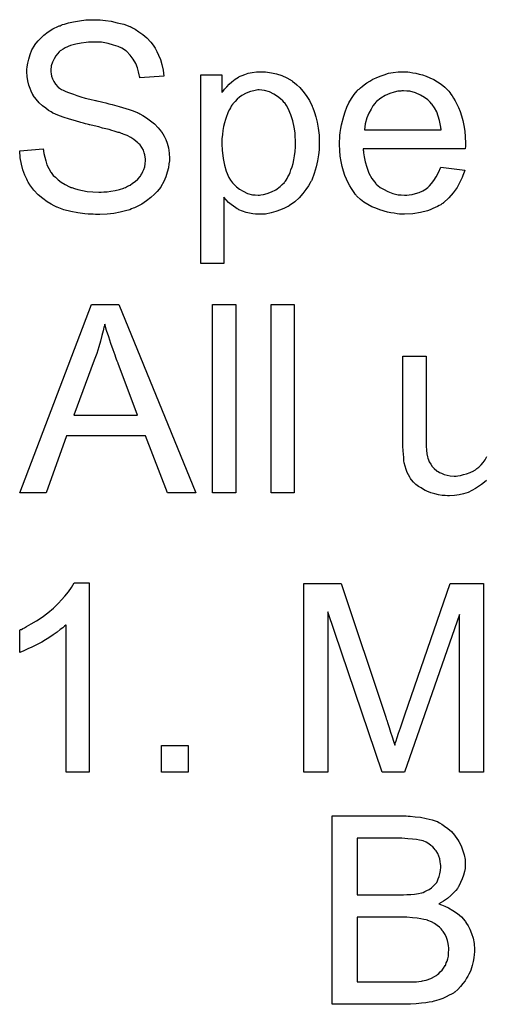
# Model space of a CAD drawing. Extents: x -1.7 to 9, y -2.8 to 5.2.
# Tile 203 of 227: x 3.95 to 4.148, y 3.755 to 4.173. Entities that reach past the tile are written whole.
import ezdxf

# ---------------------------------------------------------------- set-up
doc = ezdxf.new("R2010")
doc.units = 0
doc.layers.add('qfn32-50-23-b_document', color=1, linetype='CONTINUOUS')

msp = doc.modelspace()

# ---------------------------------------------------------------- linework, layer by layer
at = {"layer": 'qfn32-50-23-b_document', "color": 1}
for points in [[(3.983437, 4.173036), (3.984247, 4.173036), (3.986445, 4.172805), (3.988875, 4.172458), (3.991421, 4.171879), (3.994197, 4.171185), (3.996743, 4.170259), (3.996858, 4.170259), (3.99709, 4.170144), (3.997437, 4.169912), (3.9979, 4.169681), (3.999057, 4.169102), (4.000561, 4.168061), (4.002296, 4.166904), (4.004032, 4.1654), (4.005652, 4.163664), (4.007156, 4.161698), (4.007156, 4.161582), (4.007271, 4.161466), (4.007503, 4.161119), (4.007734, 4.160772), (4.008313, 4.159615), (4.009007, 4.158111), (4.009817, 4.15626), (4.010395, 4.154061), (4.010974, 4.151747), (4.011205, 4.149202), (4.001024, 4.148392), (4.001024, 4.148508), (4.001024, 4.148739), (4.000908, 4.149086), (4.000792, 4.149665), (4.000445, 4.150938), (3.999982, 4.152673), (3.999288, 4.154524), (3.998247, 4.156375), (3.996974, 4.158111), (3.995354, 4.159731), (3.995123, 4.159846), (3.994544, 4.160309), (3.993387, 4.161003), (3.991883, 4.161698), (3.989916, 4.162392), (3.987602, 4.163086), (3.98471, 4.163549), (3.98147, 4.163664), (3.979851, 4.163664), (3.979156, 4.163549), (3.978231, 4.163433), (3.976148, 4.163202), (3.973834, 4.162739), (3.97152, 4.16216), (3.969322, 4.161235), (3.968396, 4.160656), (3.967471, 4.160078), (3.967239, 4.159962), (3.966776, 4.159499), (3.966082, 4.158689), (3.965388, 4.157764), (3.964578, 4.156491), (3.963884, 4.155103), (3.963421, 4.153483), (3.96319, 4.151632), (3.96319, 4.1514), (3.96319, 4.150938), (3.963305, 4.150128), (3.963537, 4.149202), (3.963884, 4.148045), (3.964463, 4.146888), (3.965157, 4.145731), (3.966198, 4.144574), (3.966314, 4.144458), (3.966892, 4.144111), (3.967355, 4.143764), (3.967818, 4.143533), (3.968512, 4.143186), (3.969322, 4.142723), (3.970363, 4.142376), (3.97152, 4.141913), (3.972793, 4.14145), (3.974297, 4.140872), (3.975917, 4.140409), (3.977768, 4.13983), (3.979851, 4.139368), (3.982165, 4.138789), (3.98228, 4.138789), (3.982743, 4.138673), (3.983437, 4.138558), (3.984247, 4.138326), (3.985289, 4.138095), (3.986561, 4.137748), (3.987834, 4.137401), (3.989222, 4.137053), (3.992231, 4.136244), (3.995123, 4.135434), (3.996511, 4.134971), (3.997784, 4.134508), (3.998941, 4.134161), (3.999867, 4.133698), (3.999982, 4.133698), (4.000214, 4.133583), (4.000561, 4.133351), (4.001024, 4.13312), (4.002296, 4.132426), (4.0038, 4.1315), (4.005536, 4.130227), (4.007271, 4.128839), (4.008891, 4.127219), (4.01028, 4.125484), (4.010395, 4.125252), (4.010858, 4.124674), (4.011321, 4.123632), (4.012015, 4.122244), (4.012594, 4.120624), (4.013172, 4.118657), (4.013519, 4.116459), (4.013635, 4.114145), (4.013635, 4.114029), (4.013635, 4.113913), (4.013635, 4.113566), (4.013635, 4.113104), (4.013404, 4.111831), (4.013172, 4.110211), (4.012709, 4.10836), (4.012131, 4.106393), (4.011205, 4.10431), (4.009933, 4.102112), (4.009933, 4.101996), (4.009817, 4.101881), (4.009238, 4.101186), (4.008428, 4.100145), (4.007271, 4.098988), (4.005767, 4.0976), (4.003916, 4.096096), (4.001834, 4.094707), (3.999404, 4.093435), (3.999288, 4.093435), (3.999057, 4.093319), (3.99871, 4.093203), (3.998247, 4.092972), (3.997553, 4.09274), (3.996743, 4.092393), (3.994892, 4.09193), (3.992693, 4.091352), (3.990032, 4.090773), (3.98714, 4.090426), (3.984016, 4.090311), (3.982165, 4.090311), (3.981239, 4.090426), (3.980198, 4.090426), (3.979041, 4.090542), (3.977652, 4.090658), (3.97476, 4.091121), (3.971752, 4.091583), (3.968743, 4.092393), (3.965851, 4.093435), (3.965735, 4.093435), (3.965504, 4.09355), (3.965157, 4.093782), (3.964694, 4.094013), (3.963305, 4.094707), (3.961686, 4.095749), (3.959834, 4.097137), (3.957868, 4.098757), (3.956016, 4.100724), (3.954281, 4.102922), (3.954281, 4.103038), (3.95405, 4.103269), (3.953934, 4.103616), (3.953587, 4.104079), (3.953355, 4.104658), (3.953008, 4.105352), (3.952198, 4.107087), (3.951388, 4.109285), (3.950694, 4.111715), (3.950231, 4.114492), (3.95, 4.117385), (3.95995, 4.11831), (3.95995, 4.118194), (3.95995, 4.118079), (3.960066, 4.117732), (3.960066, 4.117269), (3.960297, 4.116227), (3.960644, 4.114723), (3.961107, 4.113219), (3.96157, 4.111484), (3.96238, 4.109864), (3.96319, 4.10836), (3.963305, 4.108244), (3.963653, 4.107781), (3.964231, 4.106971), (3.965157, 4.106162), (3.966314, 4.10512), (3.967586, 4.104079), (3.969322, 4.103038), (3.971173, 4.102112), (3.971289, 4.102112), (3.971405, 4.101996), (3.971752, 4.101881), (3.972099, 4.101765), (3.973256, 4.101418), (3.97476, 4.100955), (3.976611, 4.100492), (3.978694, 4.100145), (3.981008, 4.099914), (3.983553, 4.099798), (3.984594, 4.099798), (3.985751, 4.099914), (3.98714, 4.100029), (3.98876, 4.100261), (3.990611, 4.100492), (3.992462, 4.100955), (3.994197, 4.101534), (3.994429, 4.101649), (3.995007, 4.101881), (3.995817, 4.102343), (3.996858, 4.102806), (3.9979, 4.103616), (3.999057, 4.104426), (4.000214, 4.105352), (4.001139, 4.106509), (4.001255, 4.106624), (4.001486, 4.107087), (4.001834, 4.107666), (4.002296, 4.108591), (4.002759, 4.109517), (4.003106, 4.110674), (4.003338, 4.111947), (4.003453, 4.113335), (4.003453, 4.113451), (4.003453, 4.114029), (4.003338, 4.114723), (4.003222, 4.115649), (4.002875, 4.116575), (4.002528, 4.117732), (4.001949, 4.118889), (4.001139, 4.11993), (4.001024, 4.120046), (4.000677, 4.120393), (4.000214, 4.120855), (3.999404, 4.12155), (3.998478, 4.122244), (3.997206, 4.123054), (3.995702, 4.123864), (3.993966, 4.124558), (3.99385, 4.124674), (3.993272, 4.124789), (3.992346, 4.125136), (3.991768, 4.125252), (3.990958, 4.125484), (3.990148, 4.125831), (3.989107, 4.126062), (3.98795, 4.126409), (3.986561, 4.126756), (3.985173, 4.127103), (3.983553, 4.127566), (3.981702, 4.128029), (3.979735, 4.128492), (3.979619, 4.128492), (3.979272, 4.128607), (3.978694, 4.128723), (3.977999, 4.128954), (3.977074, 4.129186), (3.976032, 4.129417), (3.973718, 4.130111), (3.971173, 4.130921), (3.968512, 4.131731), (3.966198, 4.132541), (3.965157, 4.133004), (3.964231, 4.133467), (3.964115, 4.133467), (3.964, 4.133583), (3.963305, 4.134045), (3.962264, 4.134624), (3.961107, 4.135549), (3.959719, 4.136591), (3.95833, 4.137863), (3.956942, 4.139368), (3.955785, 4.140987), (3.955669, 4.141219), (3.955322, 4.141797), (3.954859, 4.142723), (3.954397, 4.14388), (3.953934, 4.145384), (3.953471, 4.147119), (3.953124, 4.148971), (3.953008, 4.150938), (3.953008, 4.151053), (3.953008, 4.151169), (3.953008, 4.151516), (3.953008, 4.151979), (3.95324, 4.153136), (3.953471, 4.15464), (3.953818, 4.156375), (3.954397, 4.158342), (3.955206, 4.160309), (3.956363, 4.162276), (3.956363, 4.162392), (3.956479, 4.162507), (3.957058, 4.163202), (3.957868, 4.164127), (3.958909, 4.165284), (3.960297, 4.166557), (3.962033, 4.167945), (3.964115, 4.169218), (3.966429, 4.170375), (3.966545, 4.170375), (3.966776, 4.170491), (3.967124, 4.170606), (3.967586, 4.170838), (3.968165, 4.171069), (3.968975, 4.171301), (3.97071, 4.171764), (3.972909, 4.172226), (3.975454, 4.172689), (3.978115, 4.173036), (3.981123, 4.173152), (3.982627, 4.173152), (3.983437, 4.173036)], [(4.054477, 4.150938), (4.055287, 4.150822), (4.057023, 4.15059), (4.059105, 4.150128), (4.061303, 4.149433), (4.063502, 4.148392), (4.0657, 4.147119), (4.065816, 4.147119), (4.065931, 4.146888), (4.066626, 4.146425), (4.067667, 4.1455), (4.06894, 4.144343), (4.070328, 4.142838), (4.071716, 4.140987), (4.073105, 4.138789), (4.074262, 4.136359), (4.074262, 4.136244), (4.074378, 4.136012), (4.074493, 4.135665), (4.074725, 4.135202), (4.074956, 4.134508), (4.075187, 4.133698), (4.075766, 4.131847), (4.076344, 4.129533), (4.076807, 4.126988), (4.077154, 4.124095), (4.07727, 4.121087), (4.07727, 4.120971), (4.07727, 4.12074), (4.07727, 4.120277), (4.07727, 4.119583), (4.077154, 4.118773), (4.077154, 4.117847), (4.076923, 4.115765), (4.07646, 4.113219), (4.075882, 4.110558), (4.075072, 4.107781), (4.07403, 4.105005), (4.07403, 4.104889), (4.073915, 4.104658), (4.073683, 4.10431), (4.073452, 4.103848), (4.072642, 4.102575), (4.071601, 4.100955), (4.070328, 4.09922), (4.068708, 4.097484), (4.066857, 4.095749), (4.064659, 4.094129), (4.064543, 4.094129), (4.064427, 4.094013), (4.06408, 4.093782), (4.063617, 4.09355), (4.06246, 4.092972), (4.060841, 4.092278), (4.058874, 4.091583), (4.056791, 4.091005), (4.054361, 4.090542), (4.051932, 4.090426), (4.051122, 4.090426), (4.050196, 4.090542), (4.049039, 4.090658), (4.047651, 4.090889), (4.046147, 4.091236), (4.044643, 4.091699), (4.043139, 4.092393), (4.043023, 4.092509), (4.042444, 4.09274), (4.04175, 4.093203), (4.040825, 4.093897), (4.039899, 4.094592), (4.038742, 4.095517), (4.037701, 4.096559), (4.036775, 4.097716), (4.036775, 4.069485), (4.026941, 4.069485), (4.026941, 4.14978), (4.035849, 4.14978), (4.035849, 4.142144), (4.035965, 4.142376), (4.036428, 4.142838), (4.037006, 4.143648), (4.037932, 4.144574), (4.038973, 4.145731), (4.04013, 4.146772), (4.041519, 4.147814), (4.042907, 4.148739), (4.043139, 4.148855), (4.043601, 4.149086), (4.044527, 4.149433), (4.045684, 4.149896), (4.047072, 4.150359), (4.048692, 4.150706), (4.050543, 4.150938), (4.052626, 4.151053), (4.053899, 4.151053), (4.054477, 4.150938)], [(4.114873, 4.150938), (4.115798, 4.150822), (4.116955, 4.15059), (4.118228, 4.150359), (4.119732, 4.150012), (4.12112, 4.149665), (4.12274, 4.149086), (4.124244, 4.148508), (4.125864, 4.147698), (4.127484, 4.146772), (4.129104, 4.145731), (4.130608, 4.144458), (4.131996, 4.14307), (4.132112, 4.142954), (4.132343, 4.142723), (4.13269, 4.14226), (4.133153, 4.141566), (4.133732, 4.140756), (4.13431, 4.13983), (4.135004, 4.138673), (4.135699, 4.137285), (4.136393, 4.135781), (4.137087, 4.134161), (4.137665, 4.13231), (4.138244, 4.130343), (4.138707, 4.128145), (4.139054, 4.125831), (4.139285, 4.123401), (4.139401, 4.12074), (4.139401, 4.120624), (4.139401, 4.120161), (4.139401, 4.119351), (4.139285, 4.118194), (4.095898, 4.118194), (4.095898, 4.118079), (4.095898, 4.117732), (4.096013, 4.117269), (4.096013, 4.116575), (4.096129, 4.115765), (4.09636, 4.114839), (4.096708, 4.112757), (4.097402, 4.110443), (4.098327, 4.107897), (4.0996, 4.105583), (4.10122, 4.103501), (4.101336, 4.103501), (4.101451, 4.103269), (4.102145, 4.102691), (4.103187, 4.101881), (4.104575, 4.101071), (4.106426, 4.100145), (4.108509, 4.099335), (4.110823, 4.098757), (4.112096, 4.098641), (4.113484, 4.098525), (4.11441, 4.098525), (4.115451, 4.098641), (4.116724, 4.098873), (4.118112, 4.09922), (4.119732, 4.099682), (4.121236, 4.100377), (4.12274, 4.101302), (4.122856, 4.101418), (4.123434, 4.101881), (4.124128, 4.102575), (4.124938, 4.103501), (4.125864, 4.104773), (4.126905, 4.106393), (4.127947, 4.108244), (4.128872, 4.110443), (4.139054, 4.10917), (4.139054, 4.109054), (4.138938, 4.108823), (4.138822, 4.10836), (4.138591, 4.107666), (4.138244, 4.106971), (4.137897, 4.106046), (4.136971, 4.104079), (4.135814, 4.101881), (4.134194, 4.099567), (4.132343, 4.097368), (4.130029, 4.095286), (4.129913, 4.095286), (4.129682, 4.095054), (4.129335, 4.094823), (4.128872, 4.094476), (4.128178, 4.094129), (4.127484, 4.093782), (4.126558, 4.093319), (4.125517, 4.092856), (4.12436, 4.092393), (4.123203, 4.09193), (4.12031, 4.091236), (4.117071, 4.090658), (4.113484, 4.090426), (4.112211, 4.090426), (4.111401, 4.090542), (4.11036, 4.090658), (4.109087, 4.090889), (4.107699, 4.091121), (4.106195, 4.091352), (4.102955, 4.092278), (4.10122, 4.092972), (4.0996, 4.093666), (4.097865, 4.094592), (4.096245, 4.095633), (4.094741, 4.09679), (4.093237, 4.098178), (4.093121, 4.098294), (4.09289, 4.098525), (4.092542, 4.098988), (4.09208, 4.099682), (4.091501, 4.100492), (4.090923, 4.101418), (4.090228, 4.102575), (4.089534, 4.103848), (4.08884, 4.105352), (4.088146, 4.106971), (4.087567, 4.108823), (4.086989, 4.11079), (4.086526, 4.112872), (4.086179, 4.115186), (4.085948, 4.117616), (4.085832, 4.120161), (4.085832, 4.120277), (4.085832, 4.120855), (4.085832, 4.12155), (4.085948, 4.122591), (4.086063, 4.123864), (4.086179, 4.125252), (4.08641, 4.126872), (4.086757, 4.128492), (4.087683, 4.132194), (4.088262, 4.134045), (4.088956, 4.136012), (4.089881, 4.137863), (4.090923, 4.139599), (4.09208, 4.141334), (4.093352, 4.142954), (4.093468, 4.14307), (4.093699, 4.143301), (4.094162, 4.143648), (4.094741, 4.144227), (4.095435, 4.144805), (4.09636, 4.1455), (4.097402, 4.14631), (4.098675, 4.147004), (4.099947, 4.147814), (4.101451, 4.148508), (4.103071, 4.149202), (4.104807, 4.14978), (4.106658, 4.150359), (4.108625, 4.150706), (4.110707, 4.150938), (4.112906, 4.151053), (4.114063, 4.151053), (4.114873, 4.150938)], [(4.0517, 4.143301), (4.051122, 4.143301), (4.050659, 4.143186), (4.049502, 4.142954), (4.047998, 4.142607), (4.046262, 4.141913), (4.044411, 4.140872), (4.04337, 4.140177), (4.042444, 4.139368), (4.041519, 4.138442), (4.040593, 4.137401), (4.040593, 4.137285), (4.040362, 4.137169), (4.04013, 4.136822), (4.039899, 4.136359), (4.039552, 4.135665), (4.039089, 4.134971), (4.038626, 4.134045), (4.038279, 4.13312), (4.037816, 4.131963), (4.037354, 4.13069), (4.037006, 4.129302), (4.036544, 4.127797), (4.036312, 4.126062), (4.036081, 4.124327), (4.035849, 4.122475), (4.035849, 4.120393), (4.035849, 4.120277), (4.035849, 4.11993), (4.035849, 4.119351), (4.035965, 4.118542), (4.035965, 4.117616), (4.036081, 4.116575), (4.036428, 4.114145), (4.037006, 4.111368), (4.037701, 4.108707), (4.038858, 4.106046), (4.039552, 4.104889), (4.040362, 4.103848), (4.040593, 4.103616), (4.041172, 4.103038), (4.042097, 4.102112), (4.04337, 4.101186), (4.04499, 4.100261), (4.046841, 4.099335), (4.048923, 4.098757), (4.050081, 4.098641), (4.051238, 4.098525), (4.051932, 4.098525), (4.052394, 4.098641), (4.053552, 4.098873), (4.055171, 4.09922), (4.056907, 4.099914), (4.058758, 4.100839), (4.060609, 4.102228), (4.061535, 4.103038), (4.06246, 4.103963), (4.06246, 4.104079), (4.062692, 4.104195), (4.062923, 4.104542), (4.063155, 4.105005), (4.063617, 4.105583), (4.063965, 4.106393), (4.064427, 4.107203), (4.06489, 4.108244), (4.065237, 4.109285), (4.0657, 4.110674), (4.066163, 4.112062), (4.06651, 4.113566), (4.066741, 4.115302), (4.066973, 4.117153), (4.067204, 4.11912), (4.067204, 4.121203), (4.067204, 4.121318), (4.067204, 4.121665), (4.067204, 4.122244), (4.067088, 4.123054), (4.067088, 4.123979), (4.066973, 4.125021), (4.066626, 4.12745), (4.066047, 4.130111), (4.065237, 4.132773), (4.06408, 4.135434), (4.063386, 4.136706), (4.062576, 4.137748), (4.062576, 4.137863), (4.062345, 4.137979), (4.061766, 4.138673), (4.060841, 4.139483), (4.059568, 4.140525), (4.057948, 4.141566), (4.056097, 4.142491), (4.054014, 4.14307), (4.052857, 4.143186), (4.0517, 4.143301)], [(4.113021, 4.142954), (4.112327, 4.142954), (4.111864, 4.142838), (4.110592, 4.142723), (4.109087, 4.142376), (4.107236, 4.141797), (4.105269, 4.140987), (4.103418, 4.13983), (4.101567, 4.138326), (4.101336, 4.138095), (4.100873, 4.137516), (4.100063, 4.136475), (4.099253, 4.135087), (4.098327, 4.133467), (4.097517, 4.131384), (4.096823, 4.128954), (4.096476, 4.126293), (4.128988, 4.126293), (4.128988, 4.126409), (4.128988, 4.126641), (4.128872, 4.126988), (4.128872, 4.12745), (4.128641, 4.128839), (4.128294, 4.130343), (4.127715, 4.132194), (4.127137, 4.13393), (4.126211, 4.135665), (4.12517, 4.137169), (4.12517, 4.137285), (4.124938, 4.137401), (4.12436, 4.138095), (4.123319, 4.13902), (4.12193, 4.140062), (4.120195, 4.141103), (4.118112, 4.142029), (4.115682, 4.142723), (4.11441, 4.142838), (4.113021, 4.142954)], [(4.024858, 3.972019), (4.012825, 3.972019), (4.003453, 3.996316), (3.9699, 3.996316), (3.961223, 3.972019), (3.95, 3.972019), (3.980545, 4.052083), (3.992115, 4.052083), (4.024858, 3.972019)], [(4.04175, 3.972019), (4.031916, 3.972019), (4.031916, 4.052083), (4.04175, 4.052083), (4.04175, 3.972019)], [(4.066626, 3.972019), (4.056791, 3.972019), (4.056791, 4.052083), (4.066626, 4.052083), (4.066626, 3.972019)], [(3.986098, 4.043753), (3.986098, 4.043637), (3.985983, 4.043406), (3.985983, 4.042943), (3.985751, 4.04248), (3.985636, 4.04167), (3.985404, 4.04086), (3.984941, 4.038894), (3.984363, 4.03658), (3.983553, 4.034034), (3.982743, 4.031257), (3.981702, 4.028365), (3.973024, 4.004994), (4.000098, 4.004994), (3.991768, 4.026977), (3.991768, 4.027092), (3.991652, 4.027439), (3.991421, 4.028018), (3.991189, 4.028712), (3.990842, 4.029522), (3.990495, 4.030563), (3.990148, 4.03172), (3.989685, 4.032877), (3.98876, 4.035538), (3.987834, 4.038315), (3.986908, 4.041092), (3.986098, 4.043753)], [(4.14831, 3.977341), (4.147384, 3.976531), (4.146227, 3.975606), (4.144954, 3.97468), (4.143566, 3.97387), (4.142062, 3.97306), (4.140442, 3.97225), (4.138591, 3.971672), (4.13674, 3.971209), (4.134657, 3.970862), (4.132575, 3.970746), (4.131765, 3.970746), (4.130723, 3.970862), (4.129451, 3.970978), (4.127947, 3.971209), (4.126327, 3.971556), (4.124707, 3.972019), (4.122971, 3.972713), (4.12274, 3.972829), (4.122277, 3.97306), (4.121467, 3.973523), (4.120542, 3.974102), (4.119385, 3.974796), (4.118343, 3.975606), (4.117302, 3.976531), (4.116377, 3.977573), (4.116261, 3.977688), (4.116029, 3.978151), (4.115682, 3.97873), (4.11522, 3.979655), (4.114641, 3.980697), (4.114178, 3.981969), (4.113716, 3.983358), (4.113368, 3.984862), (4.113368, 3.984977), (4.113253, 3.98544), (4.113137, 3.986134), (4.113137, 3.98706), (4.113021, 3.988448), (4.112906, 3.989952), (4.11279, 3.991919), (4.11279, 3.994118), (4.11279, 4.0301), (4.122624, 4.0301), (4.122624, 3.99782), (4.122624, 3.997704), (4.122624, 3.997473), (4.122624, 3.997126), (4.122624, 3.996547), (4.122624, 3.995275), (4.12274, 3.993655), (4.12274, 3.991919), (4.122856, 3.990184), (4.122971, 3.98868), (4.123203, 3.987407), (4.123203, 3.987291), (4.123434, 3.986829), (4.123666, 3.986134), (4.124013, 3.985209), (4.124591, 3.984283), (4.125285, 3.983242), (4.126095, 3.982316), (4.127137, 3.981391), (4.127252, 3.981275), (4.127715, 3.981044), (4.128294, 3.980697), (4.129219, 3.980349), (4.130261, 3.979887), (4.131533, 3.979539), (4.132922, 3.979308), (4.134542, 3.979192), (4.135351, 3.979192), (4.136161, 3.979308), (4.137203, 3.979424), (4.138475, 3.979771), (4.139864, 3.980118), (4.141368, 3.980697), (4.142872, 3.981391), (4.143103, 3.981506), (4.143566, 3.981854), (4.14426, 3.982316), (4.14507, 3.98301), (4.145996, 3.983936), (4.146921, 3.984977), (4.147731, 3.986134), (4.148426, 3.987523)], [(3.979503, 3.85338), (3.969669, 3.85338), (3.969669, 3.915974), (3.969553, 3.915858), (3.968975, 3.915395), (3.968281, 3.914701), (3.967124, 3.913891), (3.965851, 3.91285), (3.964231, 3.911693), (3.96238, 3.91042), (3.960297, 3.909148), (3.960182, 3.909148), (3.960066, 3.909032), (3.959372, 3.908569), (3.958215, 3.907991), (3.956826, 3.907296), (3.955206, 3.906486), (3.953471, 3.905677), (3.951735, 3.904867), (3.95, 3.904173), (3.95, 3.91366), (3.950116, 3.91366), (3.950347, 3.913891), (3.95081, 3.914007), (3.951388, 3.914354), (3.952083, 3.914701), (3.952892, 3.915164), (3.954859, 3.916321), (3.957173, 3.917594), (3.959487, 3.919213), (3.961917, 3.921065), (3.964347, 3.923032), (3.964463, 3.923147), (3.964578, 3.923263), (3.964925, 3.92361), (3.965388, 3.923957), (3.966429, 3.925114), (3.967818, 3.926503), (3.969206, 3.928122), (3.97071, 3.929974), (3.971983, 3.931825), (3.97314, 3.933792), (3.979503, 3.933792), (3.979503, 3.85338)], [(4.147037, 3.85338), (4.136855, 3.85338), (4.136855, 3.92037), (4.113484, 3.85338), (4.103997, 3.85338), (4.080857, 3.921528), (4.080857, 3.85338), (4.070675, 3.85338), (4.070675, 3.933445), (4.086526, 3.933445), (4.105501, 3.876636), (4.105501, 3.87652), (4.105617, 3.876289), (4.105732, 3.875942), (4.105964, 3.875363), (4.106426, 3.873975), (4.107005, 3.872239), (4.107583, 3.870272), (4.108278, 3.868305), (4.108856, 3.866454), (4.109319, 3.864834), (4.109435, 3.865066), (4.10955, 3.865644), (4.109897, 3.866686), (4.11036, 3.868074), (4.110939, 3.869925), (4.111749, 3.872124), (4.112559, 3.874669), (4.1136, 3.877677), (4.132806, 3.933445), (4.147037, 3.933445), (4.147037, 3.85338)], [(4.021503, 3.85338), (4.01028, 3.85338), (4.01028, 3.864603), (4.021503, 3.864603), (4.021503, 3.85338)], [(4.114988, 3.83459), (4.115914, 3.83459), (4.117996, 3.834359), (4.12031, 3.834128), (4.12274, 3.833665), (4.12517, 3.833086), (4.127368, 3.832276), (4.127484, 3.832276), (4.1276, 3.832161), (4.128294, 3.831814), (4.129335, 3.831235), (4.130492, 3.830425), (4.13188, 3.829384), (4.133385, 3.828111), (4.134773, 3.826492), (4.136046, 3.824756), (4.136161, 3.824525), (4.136508, 3.82383), (4.137087, 3.822905), (4.137665, 3.821516), (4.138244, 3.819897), (4.138822, 3.818161), (4.139169, 3.816194), (4.139285, 3.814227), (4.139285, 3.813996), (4.139285, 3.813417), (4.139169, 3.812376), (4.138938, 3.811103), (4.138591, 3.809599), (4.138012, 3.807979), (4.137318, 3.80636), (4.136393, 3.804624), (4.136277, 3.804393), (4.13593, 3.80393), (4.135236, 3.803004), (4.13431, 3.802079), (4.133153, 3.800922), (4.131765, 3.799649), (4.130029, 3.798492), (4.128062, 3.797335), (4.128178, 3.797335), (4.128409, 3.797219), (4.128757, 3.797104), (4.129219, 3.796872), (4.130608, 3.79641), (4.132227, 3.7956), (4.133963, 3.794558), (4.13593, 3.793286), (4.137665, 3.791782), (4.139285, 3.78993), (4.139401, 3.789699), (4.139864, 3.789005), (4.140558, 3.787963), (4.141252, 3.786575), (4.141946, 3.784724), (4.142641, 3.782757), (4.143103, 3.780443), (4.143219, 3.777898), (4.143219, 3.777782), (4.143219, 3.777666), (4.143219, 3.776972), (4.143103, 3.775815), (4.142872, 3.774427), (4.142641, 3.772807), (4.142178, 3.771071), (4.141599, 3.76922), (4.140789, 3.767369), (4.140674, 3.767137), (4.140327, 3.766559), (4.139864, 3.765749), (4.139169, 3.764592), (4.138244, 3.763435), (4.137318, 3.762162), (4.136161, 3.76089), (4.134889, 3.759848), (4.134773, 3.759733), (4.13431, 3.759385), (4.1335, 3.758923), (4.132459, 3.75846), (4.131186, 3.757766), (4.129682, 3.757072), (4.128062, 3.756493), (4.126095, 3.755914), (4.125864, 3.755914), (4.12517, 3.755683), (4.124013, 3.755567), (4.122509, 3.755336), (4.120658, 3.755105), (4.118459, 3.754873), (4.116029, 3.754758), (4.113253, 3.754642), (4.082708, 3.754642), (4.082708, 3.834706), (4.114178, 3.834706), (4.114988, 3.83459)], [(4.112327, 3.825219), (4.093352, 3.825219), (4.093352, 3.801153), (4.113021, 3.801153), (4.114525, 3.801269), (4.116145, 3.801385), (4.117765, 3.8015), (4.119385, 3.801732), (4.120658, 3.801963), (4.120889, 3.802079), (4.121352, 3.802195), (4.122046, 3.802542), (4.122971, 3.803004), (4.123897, 3.803467), (4.124938, 3.804161), (4.12598, 3.805087), (4.12679, 3.806013), (4.126905, 3.806128), (4.127137, 3.806475), (4.127484, 3.80717), (4.127831, 3.807979), (4.128178, 3.808905), (4.128525, 3.810062), (4.128757, 3.81145), (4.128872, 3.812955), (4.128872, 3.813186), (4.128872, 3.813649), (4.128757, 3.814343), (4.128641, 3.815269), (4.128409, 3.816426), (4.128062, 3.817583), (4.1276, 3.81874), (4.126905, 3.819897), (4.12679, 3.820012), (4.126558, 3.820359), (4.126095, 3.820938), (4.125517, 3.821516), (4.124707, 3.822211), (4.123781, 3.822905), (4.122624, 3.823599), (4.121352, 3.824062), (4.121236, 3.824062), (4.120658, 3.824293), (4.119848, 3.824409), (4.118575, 3.82464), (4.116839, 3.824872), (4.114873, 3.824987), (4.112327, 3.825219)], [(4.11441, 3.791666), (4.093352, 3.791666), (4.093352, 3.764129), (4.116145, 3.764129), (4.118575, 3.764245), (4.119616, 3.764361), (4.120542, 3.764476), (4.120658, 3.764476), (4.12112, 3.764592), (4.121815, 3.764708), (4.122624, 3.764939), (4.124591, 3.765633), (4.126558, 3.766559), (4.126674, 3.766675), (4.127021, 3.766906), (4.127484, 3.767253), (4.128062, 3.767716), (4.128641, 3.76841), (4.129451, 3.769104), (4.130029, 3.77003), (4.130723, 3.771071), (4.130839, 3.771187), (4.130955, 3.771534), (4.131186, 3.772228), (4.131533, 3.773038), (4.13188, 3.773964), (4.132112, 3.775121), (4.132227, 3.776509), (4.132343, 3.777898), (4.132343, 3.778129), (4.132343, 3.778592), (4.132227, 3.779517), (4.131996, 3.780559), (4.131765, 3.781716), (4.131302, 3.782988), (4.130723, 3.784261), (4.129913, 3.785534), (4.129798, 3.785649), (4.129451, 3.786112), (4.128988, 3.786691), (4.128294, 3.787385), (4.127368, 3.788195), (4.126211, 3.789005), (4.124938, 3.789699), (4.123434, 3.790277), (4.123203, 3.790393), (4.12274, 3.790509), (4.121699, 3.79074), (4.120426, 3.790972), (4.118806, 3.791203), (4.116839, 3.791434), (4.11441, 3.791666)]]:
    msp.add_lwpolyline(points, dxfattribs=at)

doc.saveas('drawing.dxf')
